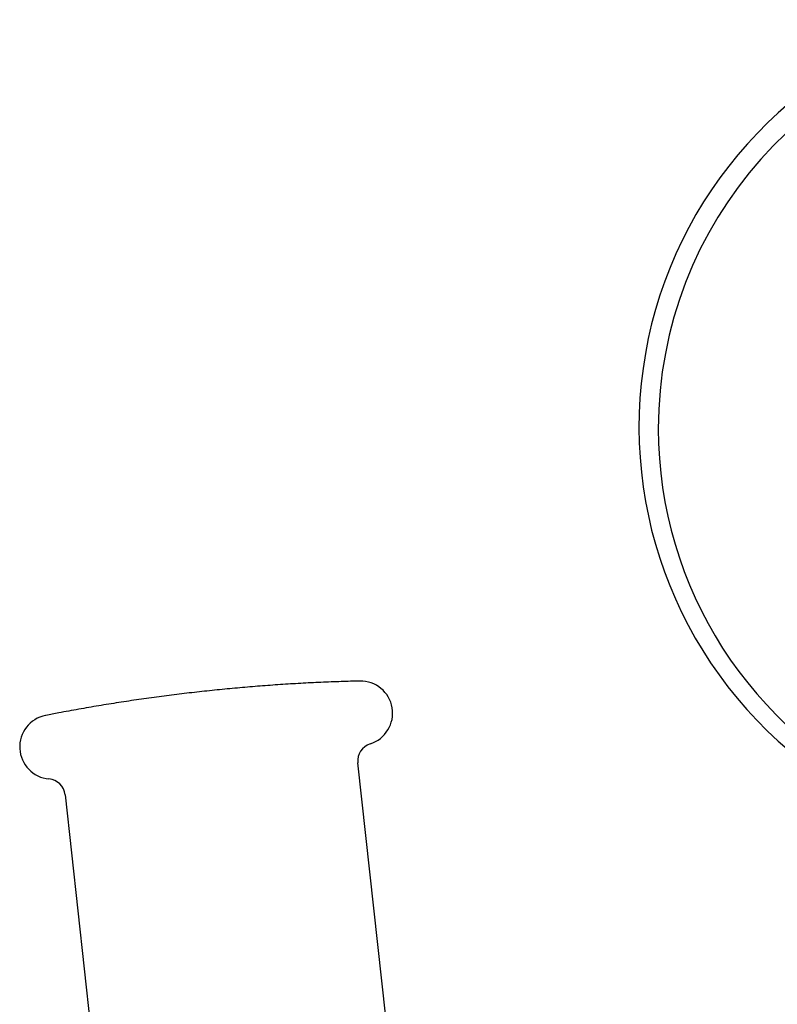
# Model space of a CAD drawing. Header units: millimetres. Extents: x 8 to 1762, y 12 to 2803.
# Tile 48 of 118: x 495 to 537, y 1571 to 1626. Entities that reach past the tile are written whole.
import ezdxf

# ---------------------------------------------------------------- set-up
doc = ezdxf.new("R2010")
doc.units = ezdxf.units.MM

msp = doc.modelspace()

# ---------------------------------------------------------------- linework, layer by layer
at = {"color": 7, "linetype": 'Continuous', "lineweight": 30}
for p, q in [((515.455, 1569.866), (513.895, 1584.115)), ((497.493, 1582.319), (499.053, 1568.071))]:
    msp.add_line(p, q, dxfattribs=at)
for centre, radius, start, end in [((553.399, 1602.931), 23.753, 106.1412, 233.9075), ((553.471, 1602.824), 22.74, 96.6749, 179.9968), ((553.471, 1602.824), 22.741, 179.9968, 245.4084), ((514.044, 1586.893), 1.8, 287.5747, 91.3631), ((496.747, 1584.999), 1.8, 101.1298, 264.9183), ((514.889, 1584.223), 1, 107.5747, 186.2465), ((496.499, 1582.211), 1, 6.2465, 84.9183)]:
    msp.add_arc(centre, radius, start, end, dxfattribs=at)
msp.add_open_spline([(513.995, 1588.692), (513.652, 1588.683), (512.93, 1588.664), (511.829, 1588.62), (510.692, 1588.563), (509.555, 1588.493), (508.419, 1588.411), (507.284, 1588.317), (506.15, 1588.21), (505.018, 1588.091), (503.886, 1587.959), (502.756, 1587.815), (501.627, 1587.658), (500.5, 1587.49), (499.375, 1587.308), (498.252, 1587.114), (497.266, 1586.935), (496.655, 1586.814), (496.417, 1586.767)], degree=3, knots=[0, 0, 0, 0, 0.058147, 0.122445, 0.186748, 0.251058, 0.315373, 0.379695, 0.444022, 0.508355, 0.572695, 0.63704, 0.701391, 0.765748, 0.830111, 0.89448, 0.958855, 1, 1, 1, 1], dxfattribs=at)

doc.saveas('drawing.dxf')
